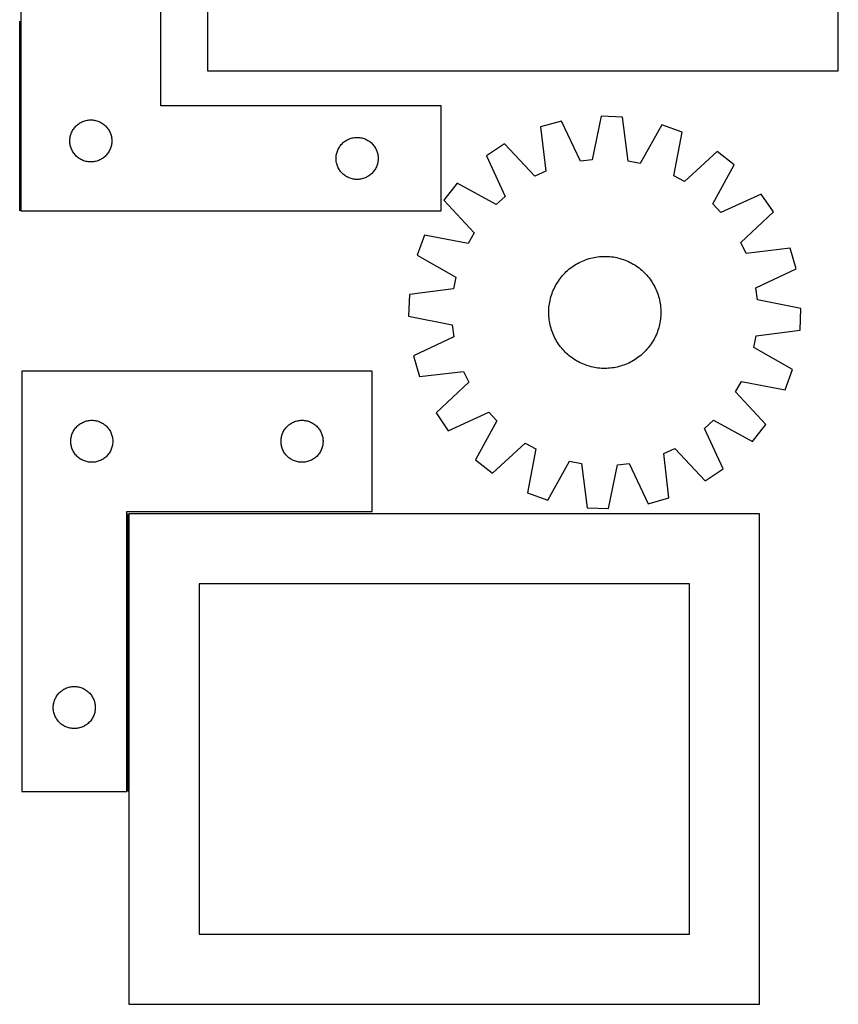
# Model space of a CAD drawing. Header units: millimetres. Extents: x 7 to 1493, y 7 to 2993.
# Tile 3 of 18: x 909 to 1493, y 7 to 709. Entities that reach past the tile are written whole.
import ezdxf

# ---------------------------------------------------------------- set-up
doc = ezdxf.new("R2010")
doc.units = ezdxf.units.MM
doc.layers.add('COMMON', color=5, linetype='CONTINUOUS', true_color=0x0000ff)
doc.layers.add('CUT', color=7, linetype='CONTINUOUS', true_color=0x000000)

msp = doc.modelspace()

# ---------------------------------------------------------------- linework, layer by layer
at = {"layer": 'COMMON'}
for p, q in [((908.774769, 572.673431), (908.774769, 708.049512)), ((985.974295, 356.536283), (985.974295, 158.303612))]:
    msp.add_line(p, q, dxfattribs=at)
at = {"layer": 'CUT'}
for p, q in [((1042.879264, 1022.568006), (1042.879264, 672.568006)), ((1492.879264, 672.568006), (1492.879264, 1022.568006)), ((909.524769, 822.673431), (909.524769, 572.673431)), ((1009.524769, 647.673431), (1009.524769, 822.673431)), ((1042.879264, 672.568006), (1492.879264, 672.568006)), ((1209.524769, 647.673431), (1009.524769, 647.673431)), ((1209.524769, 572.673431), (1209.524769, 647.673431)), ((1323.613723, 640.275747), (1317.348903, 609.13531)), ((1338.989842, 639.723004), (1323.613723, 640.275747)), ((1343.0025, 608.213111), (1338.989842, 639.723004)), ((947.762972, 631.982573), (948.25779, 632.575712)), ((948.25779, 632.575712), (948.782486, 633.142593)), ((948.782486, 633.142593), (949.335669, 633.681711)), ((949.335669, 633.681711), (949.915871, 634.191637)), ((949.915871, 634.191637), (950.521554, 634.671019)), ((950.521554, 634.671019), (951.151113, 635.118586)), ((951.151113, 635.118586), (951.802877, 635.53315)), ((951.802877, 635.53315), (952.475118, 635.913613)), ((952.475118, 635.913613), (953.166053, 636.258964)), ((953.166053, 636.258964), (953.87385, 636.56829)), ((953.87385, 636.56829), (954.596633, 636.840769)), ((954.596633, 636.840769), (955.332484, 637.075679)), ((955.332484, 637.075679), (956.079453, 637.272396)), ((956.079453, 637.272396), (956.835557, 637.4304)), ((956.835557, 637.4304), (957.598793, 637.549271)), ((957.598793, 637.549271), (958.367137, 637.628693)), ((958.367137, 637.628693), (959.13855, 637.668458)), ((959.13855, 637.668458), (959.910987, 637.668458)), ((959.910987, 637.668458), (960.682401, 637.628693)), ((960.682401, 637.628693), (961.450744, 637.549271)), ((961.450744, 637.549271), (962.21398, 637.4304)), ((962.21398, 637.4304), (962.970085, 637.272396)), ((962.970085, 637.272396), (963.717053, 637.075679)), ((963.717053, 637.075679), (964.452904, 636.840769)), ((964.452904, 636.840769), (965.175687, 636.56829)), ((965.175687, 636.56829), (965.883485, 636.258964)), ((965.883485, 636.258964), (966.57442, 635.913613)), ((966.57442, 635.913613), (967.246661, 635.53315)), ((967.246661, 635.53315), (967.898425, 635.118586)), ((967.898425, 635.118586), (968.527983, 634.671019)), ((968.527983, 634.671019), (969.133666, 634.191637)), ((969.133666, 634.191637), (969.713869, 633.681711)), ((969.713869, 633.681711), (970.267052, 633.142593)), ((970.267052, 633.142593), (970.791748, 632.575712)), ((970.791748, 632.575712), (971.286566, 631.982573)), ((1295.284046, 636.826802), (1280.489681, 632.60101)), ((1280.489681, 632.60101), (1284.154407, 601.048759)), ((1308.837403, 608.099093), (1295.284046, 636.826802)), ((1366.998748, 634.248793), (1351.417626, 606.568414)), ((1381.451499, 628.971622), (1366.998748, 634.248793)), ((944.70345, 624.981789), (944.841933, 625.741712)), ((944.841933, 625.741712), (945.019353, 626.493497)), ((945.019353, 626.493497), (945.235238, 627.235153)), ((945.235238, 627.235153), (945.489016, 627.964712)), ((945.489016, 627.964712), (945.780015, 628.680239)), ((945.780015, 628.680239), (946.107462, 629.379837)), ((946.107462, 629.379837), (946.47049, 630.061652)), ((946.47049, 630.061652), (946.868135, 630.723873)), ((946.868135, 630.723873), (947.299344, 631.364747)), ((947.299344, 631.364747), (947.762972, 631.982573)), ((971.286566, 631.982573), (971.750194, 631.364747)), ((971.750194, 631.364747), (972.181402, 630.723873)), ((972.181402, 630.723873), (972.579047, 630.061652)), ((972.579047, 630.061652), (972.942075, 629.379837)), ((972.942075, 629.379837), (973.269522, 628.680239)), ((973.269522, 628.680239), (973.560521, 627.964712)), ((973.560521, 627.964712), (973.814299, 627.235153)), ((973.814299, 627.235153), (974.030185, 626.493497)), ((974.030185, 626.493497), (974.207604, 625.741712)), ((974.207604, 625.741712), (974.346087, 624.981789)), ((1375.530671, 597.763953), (1381.451499, 628.971622)), ((944.524769, 622.673431), (944.544657, 623.445612)), ((944.544657, 621.901249), (944.524769, 622.673431)), ((944.544657, 623.445612), (944.604271, 624.215745)), ((944.604271, 621.131116), (944.544657, 621.901249)), ((944.604271, 624.215745), (944.70345, 624.981789)), ((944.70345, 620.365072), (944.604271, 621.131116)), ((944.841933, 619.60515), (944.70345, 620.365072)), ((945.019353, 618.853364), (944.841933, 619.60515)), ((945.235238, 618.111708), (945.019353, 618.853364)), ((974.030185, 618.853364), (973.814299, 618.111708)), ((974.207604, 619.60515), (974.030185, 618.853364)), ((974.346087, 620.365072), (974.207604, 619.60515)), ((974.346087, 624.981789), (974.445267, 624.215745)), ((974.445267, 621.131116), (974.346087, 620.365072)), ((974.445267, 624.215745), (974.50488, 623.445612)), ((974.50488, 621.901249), (974.445267, 621.131116)), ((974.50488, 623.445612), (974.524769, 622.673431)), ((974.524769, 622.673431), (974.50488, 621.901249)), ((1136.868135, 618.223873), (1137.299344, 618.864747)), ((1137.299344, 618.864747), (1137.762972, 619.482573)), ((1137.762972, 619.482573), (1138.25779, 620.075712)), ((1138.25779, 620.075712), (1138.782486, 620.642593)), ((1138.782486, 620.642593), (1139.335669, 621.181711)), ((1139.335669, 621.181711), (1139.915871, 621.691637)), ((1139.915871, 621.691637), (1140.521554, 622.171019)), ((1140.521554, 622.171019), (1141.151113, 622.618586)), ((1141.151113, 622.618586), (1141.802877, 623.03315)), ((1141.802877, 623.03315), (1142.475118, 623.413613)), ((1142.475118, 623.413613), (1143.166053, 623.758964)), ((1143.166053, 623.758964), (1143.87385, 624.06829)), ((1143.87385, 624.06829), (1144.596633, 624.340769)), ((1144.596633, 624.340769), (1145.332484, 624.575679)), ((1145.332484, 624.575679), (1146.079453, 624.772396)), ((1146.079453, 624.772396), (1146.835557, 624.9304)), ((1146.835557, 624.9304), (1147.598793, 625.049271)), ((1147.598793, 625.049271), (1148.367137, 625.128693)), ((1148.367137, 625.128693), (1149.13855, 625.168458)), ((1149.13855, 625.168458), (1149.910987, 625.168458)), ((1149.910987, 625.168458), (1150.682401, 625.128693)), ((1150.682401, 625.128693), (1151.450744, 625.049271)), ((1151.450744, 625.049271), (1152.21398, 624.9304)), ((1152.21398, 624.9304), (1152.970085, 624.772396)), ((1152.970085, 624.772396), (1153.717053, 624.575679)), ((1153.717053, 624.575679), (1154.452904, 624.340769)), ((1154.452904, 624.340769), (1155.175687, 624.06829)), ((1155.175687, 624.06829), (1155.883485, 623.758964)), ((1155.883485, 623.758964), (1156.57442, 623.413613)), ((1156.57442, 623.413613), (1157.246661, 623.03315)), ((1157.246661, 623.03315), (1157.898425, 622.618586)), ((1157.898425, 622.618586), (1158.527983, 622.171019)), ((1158.527983, 622.171019), (1159.133666, 621.691637)), ((1159.133666, 621.691637), (1159.713869, 621.181711)), ((1159.713869, 621.181711), (1160.267052, 620.642593)), ((1160.267052, 620.642593), (1160.791748, 620.075712)), ((1160.791748, 620.075712), (1161.286566, 619.482573)), ((1161.286566, 619.482573), (1161.750194, 618.864747)), ((1161.750194, 618.864747), (1162.181402, 618.223873)), ((1254.61234, 620.566517), (1241.847904, 611.97584)), ((1276.379698, 597.43306), (1254.61234, 620.566517)), ((945.489016, 617.382149), (945.235238, 618.111708)), ((945.780015, 616.666622), (945.489016, 617.382149)), ((946.107462, 615.967024), (945.780015, 616.666622)), ((946.47049, 615.28521), (946.107462, 615.967024)), ((946.868135, 614.622988), (946.47049, 615.28521)), ((947.299344, 613.982114), (946.868135, 614.622988)), ((947.762972, 613.364288), (947.299344, 613.982114)), ((948.25779, 612.771149), (947.762972, 613.364288)), ((948.782486, 612.204268), (948.25779, 612.771149)), ((949.335669, 611.66515), (948.782486, 612.204268)), ((949.915871, 611.155224), (949.335669, 611.66515)), ((969.713869, 611.66515), (969.133666, 611.155224)), ((970.267052, 612.204268), (969.713869, 611.66515)), ((970.791748, 612.771149), (970.267052, 612.204268)), ((971.286566, 613.364288), (970.791748, 612.771149)), ((971.750194, 613.982114), (971.286566, 613.364288)), ((972.181402, 614.622988), (971.750194, 613.982114)), ((972.579047, 615.28521), (972.181402, 614.622988)), ((972.942075, 615.967024), (972.579047, 615.28521)), ((973.269522, 616.666622), (972.942075, 615.967024)), ((973.560521, 617.382149), (973.269522, 616.666622)), ((973.814299, 618.111708), (973.560521, 617.382149)), ((1134.544657, 610.945612), (1134.604271, 611.715745)), ((1134.604271, 611.715745), (1134.70345, 612.481789)), ((1134.70345, 612.481789), (1134.841933, 613.241712)), ((1134.841933, 613.241712), (1135.019353, 613.993497)), ((1135.019353, 613.993497), (1135.235238, 614.735153)), ((1135.235238, 614.735153), (1135.489016, 615.464712)), ((1135.489016, 615.464712), (1135.780015, 616.180239)), ((1135.780015, 616.180239), (1136.107462, 616.879837)), ((1136.107462, 616.879837), (1136.47049, 617.561652)), ((1136.47049, 617.561652), (1136.868135, 618.223873)), ((1162.181402, 618.223873), (1162.579047, 617.561652)), ((1162.579047, 617.561652), (1162.942075, 616.879837)), ((1162.942075, 616.879837), (1163.269522, 616.180239)), ((1163.269522, 616.180239), (1163.560521, 615.464712)), ((1163.560521, 615.464712), (1163.814299, 614.735153)), ((1163.814299, 614.735153), (1164.030185, 613.993497)), ((1164.030185, 613.993497), (1164.207604, 613.241712)), ((1164.207604, 613.241712), (1164.346087, 612.481789)), ((1164.346087, 612.481789), (1164.445267, 611.715745)), ((1164.445267, 611.715745), (1164.50488, 610.945612)), ((1241.847904, 611.97584), (1255.083447, 583.100329)), ((1406.397928, 615.11011), (1383.025692, 593.599336)), ((1418.512575, 605.625076), (1406.397928, 615.11011)), ((950.521554, 610.675842), (949.915871, 611.155224)), ((951.151113, 610.228275), (950.521554, 610.675842)), ((951.802877, 609.813711), (951.151113, 610.228275)), ((952.475118, 609.433249), (951.802877, 609.813711)), ((953.166053, 609.087897), (952.475118, 609.433249)), ((953.87385, 608.778571), (953.166053, 609.087897)), ((954.596633, 608.506092), (953.87385, 608.778571)), ((955.332484, 608.271182), (954.596633, 608.506092)), ((956.079453, 608.074465), (955.332484, 608.271182)), ((956.835557, 607.916461), (956.079453, 608.074465)), ((957.598793, 607.79759), (956.835557, 607.916461)), ((958.367137, 607.718168), (957.598793, 607.79759)), ((959.13855, 607.678404), (958.367137, 607.718168)), ((959.910987, 607.678404), (959.13855, 607.678404)), ((960.682401, 607.718168), (959.910987, 607.678404)), ((961.450744, 607.79759), (960.682401, 607.718168)), ((962.21398, 607.916461), (961.450744, 607.79759)), ((962.970085, 608.074465), (962.21398, 607.916461)), ((963.717053, 608.271182), (962.970085, 608.074465)), ((964.452904, 608.506092), (963.717053, 608.271182)), ((965.175687, 608.778571), (964.452904, 608.506092)), ((965.883485, 609.087897), (965.175687, 608.778571)), ((966.57442, 609.433249), (965.883485, 609.087897)), ((967.246661, 609.813711), (966.57442, 609.433249)), ((967.898425, 610.228275), (967.246661, 609.813711)), ((968.527983, 610.675842), (967.898425, 610.228275)), ((969.133666, 611.155224), (968.527983, 610.675842)), ((1134.524769, 610.173431), (1134.544657, 610.945612)), ((1134.544657, 609.401249), (1134.524769, 610.173431)), ((1134.604271, 608.631116), (1134.544657, 609.401249)), ((1134.70345, 607.865072), (1134.604271, 608.631116)), ((1134.841933, 607.10515), (1134.70345, 607.865072)), ((1135.019353, 606.353364), (1134.841933, 607.10515)), ((1135.235238, 605.611708), (1135.019353, 606.353364)), ((1135.489016, 604.882149), (1135.235238, 605.611708)), ((1135.780015, 604.166622), (1135.489016, 604.882149)), ((1163.560521, 604.882149), (1163.269522, 604.166622)), ((1163.814299, 605.611708), (1163.560521, 604.882149)), ((1164.030185, 606.353364), (1163.814299, 605.611708)), ((1164.207604, 607.10515), (1164.030185, 606.353364)), ((1164.346087, 607.865072), (1164.207604, 607.10515)), ((1164.445267, 608.631116), (1164.346087, 607.865072)), ((1164.50488, 609.401249), (1164.445267, 608.631116)), ((1164.50488, 610.945612), (1164.524769, 610.173431)), ((1164.524769, 610.173431), (1164.50488, 609.401249)), ((1317.348903, 609.13531), (1308.837403, 608.099093)), ((1351.417626, 606.568414), (1343.0025, 608.213111)), ((1403.237834, 577.774456), (1418.512575, 605.625076)), ((1136.107462, 603.467024), (1135.780015, 604.166622)), ((1136.47049, 602.78521), (1136.107462, 603.467024)), ((1136.868135, 602.122988), (1136.47049, 602.78521)), ((1137.299344, 601.482114), (1136.868135, 602.122988)), ((1137.762972, 600.864288), (1137.299344, 601.482114)), ((1138.25779, 600.271149), (1137.762972, 600.864288)), ((1138.782486, 599.704268), (1138.25779, 600.271149)), ((1139.335669, 599.16515), (1138.782486, 599.704268)), ((1139.915871, 598.655224), (1139.335669, 599.16515)), ((1140.521554, 598.175842), (1139.915871, 598.655224)), ((1141.151113, 597.728275), (1140.521554, 598.175842)), ((1141.802877, 597.313711), (1141.151113, 597.728275)), ((1142.475118, 596.933249), (1141.802877, 597.313711)), ((1157.246661, 597.313711), (1156.57442, 596.933249)), ((1157.898425, 597.728275), (1157.246661, 597.313711)), ((1158.527983, 598.175842), (1157.898425, 597.728275)), ((1159.133666, 598.655224), (1158.527983, 598.175842)), ((1159.713869, 599.16515), (1159.133666, 598.655224)), ((1160.267052, 599.704268), (1159.713869, 599.16515)), ((1160.791748, 600.271149), (1160.267052, 599.704268)), ((1161.286566, 600.864288), (1160.791748, 600.271149)), ((1161.750194, 601.482114), (1161.286566, 600.864288)), ((1162.181402, 602.122988), (1161.750194, 601.482114)), ((1162.579047, 602.78521), (1162.181402, 602.122988)), ((1162.942075, 603.467024), (1162.579047, 602.78521)), ((1163.269522, 604.166622), (1162.942075, 603.467024)), ((1284.154407, 601.048759), (1276.379698, 597.43306)), ((1383.025692, 593.599336), (1375.530671, 597.763953)), ((1143.166053, 596.587897), (1142.475118, 596.933249)), ((1143.87385, 596.278571), (1143.166053, 596.587897)), ((1144.596633, 596.006092), (1143.87385, 596.278571)), ((1145.332484, 595.771182), (1144.596633, 596.006092)), ((1146.079453, 595.574465), (1145.332484, 595.771182)), ((1146.835557, 595.416461), (1146.079453, 595.574465)), ((1147.598793, 595.29759), (1146.835557, 595.416461)), ((1148.367137, 595.218168), (1147.598793, 595.29759)), ((1149.13855, 595.178404), (1148.367137, 595.218168)), ((1149.910987, 595.178404), (1149.13855, 595.178404)), ((1150.682401, 595.218168), (1149.910987, 595.178404)), ((1151.450744, 595.29759), (1150.682401, 595.218168)), ((1152.21398, 595.416461), (1151.450744, 595.29759)), ((1152.970085, 595.574465), (1152.21398, 595.416461)), ((1153.717053, 595.771182), (1152.970085, 595.574465)), ((1154.452904, 596.006092), (1153.717053, 595.771182)), ((1155.175687, 596.278571), (1154.452904, 596.006092)), ((1155.883485, 596.587897), (1155.175687, 596.278571)), ((1156.57442, 596.933249), (1155.883485, 596.587897)), ((1220.955953, 592.533819), (1211.470919, 580.419172)), ((1248.806573, 577.259078), (1220.955953, 592.533819)), ((1437.954596, 584.733124), (1409.079085, 571.497581)), ((1446.545273, 571.968689), (1437.954596, 584.733124)), ((1211.470919, 580.419172), (1232.981692, 557.046936)), ((1255.083447, 583.100329), (1248.806573, 577.259078)), ((1409.079085, 571.497581), (1403.237834, 577.774456)), ((909.524769, 572.673431), (1209.524769, 572.673431)), ((1423.411816, 550.20133), (1446.545273, 571.968689)), ((1197.609407, 555.472743), (1192.332235, 541.019992)), ((1228.817075, 549.551916), (1197.609407, 555.472743)), ((1232.981692, 557.046936), (1228.817075, 549.551916)), ((1427.027515, 542.426621), (1423.411816, 550.20133)), ((1458.579766, 546.091347), (1427.027515, 542.426621)), ((1462.805558, 531.296982), (1458.579766, 546.091347)), ((1192.332235, 541.019992), (1220.012614, 525.43887)), ((1304.73423, 534.002538), (1305.803449, 534.662674)), ((1305.803449, 534.662674), (1306.892874, 535.288899)), ((1306.892874, 535.288899), (1308.001433, 535.880596)), ((1308.001433, 535.880596), (1309.12803, 536.43718)), ((1309.12803, 536.43718), (1310.271554, 536.958102)), ((1310.271554, 536.958102), (1311.430876, 537.442848)), ((1311.430876, 537.442848), (1312.604853, 537.890939)), ((1312.604853, 537.890939), (1313.792325, 538.301934)), ((1313.792325, 538.301934), (1314.992121, 538.675427)), ((1314.992121, 538.675427), (1316.203056, 539.011049)), ((1316.203056, 539.011049), (1317.423936, 539.308469)), ((1317.423936, 539.308469), (1318.653556, 539.567394)), ((1318.653556, 539.567394), (1319.890702, 539.787567)), ((1319.890702, 539.787567), (1321.134153, 539.968773)), ((1321.134153, 539.968773), (1322.382683, 540.110831)), ((1322.382683, 540.110831), (1323.635059, 540.213601)), ((1323.635059, 540.213601), (1324.890045, 540.276983)), ((1324.890045, 540.276983), (1326.146402, 540.300913)), ((1326.146402, 540.300913), (1327.402891, 540.285369)), ((1327.402891, 540.285369), (1328.658272, 540.230365)), ((1328.658272, 540.230365), (1329.911306, 540.135956)), ((1329.911306, 540.135956), (1331.160756, 540.002234)), ((1331.160756, 540.002234), (1332.405389, 539.829332)), ((1332.405389, 539.829332), (1333.643978, 539.617421)), ((1333.643978, 539.617421), (1334.875298, 539.366709)), ((1334.875298, 539.366709), (1336.098136, 539.077445)), ((1336.098136, 539.077445), (1337.311285, 538.749912)), ((1337.311285, 538.749912), (1338.513547, 538.384436)), ((1338.513547, 538.384436), (1339.703735, 537.981375)), ((1339.703735, 537.981375), (1340.880676, 537.541129)), ((1340.880676, 537.541129), (1342.043208, 537.064132)), ((1342.043208, 537.064132), (1343.190184, 536.550854)), ((1343.190184, 536.550854), (1344.320471, 536.001802)), ((1344.320471, 536.001802), (1345.432954, 535.417517)), ((1345.432954, 535.417517), (1346.526535, 534.798577)), ((1346.526535, 534.798577), (1347.600135, 534.145593)), ((1347.600135, 534.145593), (1348.652695, 533.459207)), ((1296.187338, 526.653331), (1297.029929, 527.585558)), ((1297.029929, 527.585558), (1297.901387, 528.490858)), ((1297.901387, 528.490858), (1298.80085, 529.368339)), ((1298.80085, 529.368339), (1299.727433, 530.217134)), ((1299.727433, 530.217134), (1300.680219, 531.036405)), ((1300.680219, 531.036405), (1301.658269, 531.825344)), ((1301.658269, 531.825344), (1302.660617, 532.583172)), ((1302.660617, 532.583172), (1303.686275, 533.309143)), ((1303.686275, 533.309143), (1304.73423, 534.002538)), ((1348.652695, 533.459207), (1349.683176, 532.740099)), ((1349.683176, 532.740099), (1350.69056, 531.988978)), ((1350.69056, 531.988978), (1351.673854, 531.206584)), ((1351.673854, 531.206584), (1352.632087, 530.39369)), ((1352.632087, 530.39369), (1353.564314, 529.551099)), ((1353.564314, 529.551099), (1354.469614, 528.679642)), ((1354.469614, 528.679642), (1355.347095, 527.780178)), ((1355.347095, 527.780178), (1356.195889, 526.853596)), ((1434.077849, 517.743625), (1462.805558, 531.296982)), ((1220.012614, 525.43887), (1218.367917, 517.023744)), ((1291.163511, 519.454198), (1291.782451, 520.547779)), ((1291.782451, 520.547779), (1292.435436, 521.621379)), ((1292.435436, 521.621379), (1293.121821, 522.673939)), ((1293.121821, 522.673939), (1293.840929, 523.70442)), ((1293.840929, 523.70442), (1294.592051, 524.711804)), ((1294.592051, 524.711804), (1295.374444, 525.695098)), ((1295.374444, 525.695098), (1296.187338, 526.653331)), ((1356.195889, 526.853596), (1357.015161, 525.90081)), ((1357.015161, 525.90081), (1357.8041, 524.92276)), ((1357.8041, 524.92276), (1358.561928, 523.920411)), ((1358.561928, 523.920411), (1359.287898, 522.894753)), ((1359.287898, 522.894753), (1359.981294, 521.846798)), ((1359.981294, 521.846798), (1360.64143, 520.77758)), ((1360.64143, 520.77758), (1361.267655, 519.688154)), ((1186.858024, 513.011086), (1186.305282, 497.634967)), ((1218.367917, 517.023744), (1186.858024, 513.011086)), ((1288.196593, 512.534791), (1288.599653, 513.72498)), ((1288.599653, 513.72498), (1289.039899, 514.901921)), ((1289.039899, 514.901921), (1289.516896, 516.064452)), ((1289.516896, 516.064452), (1290.030174, 517.211428)), ((1290.030174, 517.211428), (1290.579226, 518.341715)), ((1290.579226, 518.341715), (1291.163511, 519.454198)), ((1361.267655, 519.688154), (1361.859351, 518.579595)), ((1361.859351, 518.579595), (1362.415935, 517.452998)), ((1362.415935, 517.452998), (1362.936857, 516.309474)), ((1362.936857, 516.309474), (1363.421604, 515.150152)), ((1363.421604, 515.150152), (1363.869695, 513.976176)), ((1363.869695, 513.976176), (1364.28069, 512.788704)), ((1435.114066, 509.232126), (1434.077849, 517.743625)), ((1286.578794, 505.182), (1286.751696, 506.426634)), ((1286.751696, 506.426634), (1286.963607, 507.665222)), ((1286.963607, 507.665222), (1287.214319, 508.896542)), ((1287.214319, 508.896542), (1287.503584, 510.11938)), ((1287.503584, 510.11938), (1287.831116, 511.332529)), ((1287.831116, 511.332529), (1288.196593, 512.534791)), ((1364.28069, 512.788704), (1364.654183, 511.588908)), ((1364.654183, 511.588908), (1364.989805, 510.377972)), ((1364.989805, 510.377972), (1365.287225, 509.157092)), ((1365.287225, 509.157092), (1365.54615, 507.927472)), ((1365.54615, 507.927472), (1365.766323, 506.690326)), ((1365.766323, 506.690326), (1365.947528, 505.446875)), ((1466.254502, 502.967305), (1435.114066, 509.232126)), ((1286.280115, 500.167646), (1286.295659, 501.424136)), ((1286.304045, 498.911289), (1286.280115, 500.167646)), ((1286.295659, 501.424136), (1286.350663, 502.679517)), ((1286.367427, 497.656303), (1286.304045, 498.911289)), ((1286.350663, 502.679517), (1286.445073, 503.93255)), ((1286.445073, 503.93255), (1286.578794, 505.182)), ((1365.947528, 505.446875), (1366.089586, 504.198345)), ((1366.089586, 504.198345), (1366.192357, 502.945969)), ((1366.192357, 502.945969), (1366.255739, 501.690984)), ((1366.264125, 499.178137), (1366.209121, 497.922756)), ((1366.255739, 501.690984), (1366.279669, 500.434626)), ((1366.279669, 500.434626), (1366.264125, 499.178137)), ((1465.70176, 487.591187), (1466.254502, 502.967305)), ((1186.305282, 497.634967), (1217.445718, 491.370147)), ((1286.470198, 496.403927), (1286.367427, 497.656303)), ((1286.612256, 495.155398), (1286.470198, 496.403927)), ((1286.793461, 493.911946), (1286.612256, 495.155398)), ((1287.013634, 492.6748), (1286.793461, 493.911946)), ((1287.272559, 491.44518), (1287.013634, 492.6748)), ((1365.596177, 492.937051), (1365.345465, 491.70573)), ((1365.808088, 494.175639), (1365.596177, 492.937051)), ((1365.98099, 495.420272), (1365.808088, 494.175639)), ((1366.114711, 496.669722), (1365.98099, 495.420272)), ((1366.209121, 497.922756), (1366.114711, 496.669722)), ((1217.445718, 491.370147), (1218.481935, 482.858647)), ((1287.569979, 490.2243), (1287.272559, 491.44518)), ((1287.905601, 489.013365), (1287.569979, 490.2243)), ((1288.279094, 487.813569), (1287.905601, 489.013365)), ((1288.690089, 486.626097), (1288.279094, 487.813569)), ((1289.138181, 485.45212), (1288.690089, 486.626097)), ((1289.622927, 484.292798), (1289.138181, 485.45212)), ((1363.519885, 485.700352), (1363.042888, 484.53782)), ((1363.960131, 486.877293), (1363.519885, 485.700352)), ((1364.363192, 488.067482), (1363.960131, 486.877293)), ((1364.728668, 489.269744), (1364.363192, 488.067482)), ((1365.0562, 490.482892), (1364.728668, 489.269744)), ((1365.345465, 491.70573), (1365.0562, 490.482892)), ((1434.191867, 483.578528), (1465.70176, 487.591187)), ((1218.481935, 482.858647), (1189.754226, 469.30529)), ((1290.143849, 483.149274), (1289.622927, 484.292798)), ((1290.700433, 482.022677), (1290.143849, 483.149274)), ((1291.292129, 480.914119), (1290.700433, 482.022677)), ((1291.918355, 479.824693), (1291.292129, 480.914119)), ((1292.578491, 478.755475), (1291.918355, 479.824693)), ((1293.271886, 477.707519), (1292.578491, 478.755475)), ((1359.437963, 477.928333), (1358.718855, 476.897853)), ((1360.124348, 478.980893), (1359.437963, 477.928333)), ((1360.777333, 480.054493), (1360.124348, 478.980893)), ((1361.396273, 481.148075), (1360.777333, 480.054493)), ((1361.980558, 482.260558), (1361.396273, 481.148075)), ((1362.52961, 483.390845), (1361.980558, 482.260558)), ((1363.042888, 484.53782), (1362.52961, 483.390845)), ((1432.54717, 475.163403), (1434.191867, 483.578528)), ((1293.997856, 476.681862), (1293.271886, 477.707519)), ((1294.755684, 475.679513), (1293.997856, 476.681862)), ((1295.544624, 474.701463), (1294.755684, 475.679513)), ((1296.363895, 473.748677), (1295.544624, 474.701463)), ((1297.212689, 472.822095), (1296.363895, 473.748677)), ((1298.09017, 471.922631), (1297.212689, 472.822095)), ((1298.99547, 471.051173), (1298.09017, 471.922631)), ((1299.927697, 470.208582), (1298.99547, 471.051173)), ((1353.758934, 471.233934), (1352.832352, 470.385139)), ((1354.658397, 472.111414), (1353.758934, 471.233934)), ((1355.529855, 473.016714), (1354.658397, 472.111414)), ((1356.372446, 473.948941), (1355.529855, 473.016714)), ((1357.18534, 474.907174), (1356.372446, 473.948941)), ((1357.967733, 475.890468), (1357.18534, 474.907174)), ((1358.718855, 476.897853), (1357.967733, 475.890468)), ((1460.227549, 459.58228), (1432.54717, 475.163403)), ((1189.754226, 469.30529), (1193.980018, 454.510925)), ((1300.88593, 469.395689), (1299.927697, 470.208582)), ((1301.869224, 468.613295), (1300.88593, 469.395689)), ((1302.876608, 467.862173), (1301.869224, 468.613295)), ((1303.907089, 467.143065), (1302.876608, 467.862173)), ((1304.959649, 466.45668), (1303.907089, 467.143065)), ((1306.033249, 465.803695), (1304.959649, 466.45668)), ((1307.12683, 465.184755), (1306.033249, 465.803695)), ((1308.239314, 464.600471), (1307.12683, 465.184755)), ((1309.369601, 464.051418), (1308.239314, 464.600471)), ((1310.516576, 463.53814), (1309.369601, 464.051418)), ((1343.431754, 464.165093), (1342.28823, 463.644171)), ((1344.558351, 464.721677), (1343.431754, 464.165093)), ((1345.66691, 465.313373), (1344.558351, 464.721677)), ((1346.756336, 465.939599), (1345.66691, 465.313373)), ((1347.825554, 466.599735), (1346.756336, 465.939599)), ((1348.873509, 467.29313), (1347.825554, 466.599735)), ((1349.899167, 468.0191), (1348.873509, 467.29313)), ((1350.901515, 468.776929), (1349.899167, 468.0191)), ((1351.879565, 469.565868), (1350.901515, 468.776929)), ((1352.832352, 470.385139), (1351.879565, 469.565868)), ((910.224295, 458.303612), (910.224295, 158.303612)), ((1160.224295, 458.303612), (910.224295, 458.303612)), ((1160.224295, 358.303612), (1160.224295, 458.303612)), ((1193.980018, 454.510925), (1225.532269, 458.175651)), ((1225.532269, 458.175651), (1229.147968, 450.400943)), ((1311.679108, 463.061143), (1310.516576, 463.53814)), ((1312.856049, 462.620897), (1311.679108, 463.061143)), ((1314.046238, 462.217837), (1312.856049, 462.620897)), ((1315.248499, 461.85236), (1314.046238, 462.217837)), ((1316.461648, 461.524828), (1315.248499, 461.85236)), ((1317.684486, 461.235563), (1316.461648, 461.524828)), ((1318.915807, 460.984852), (1317.684486, 461.235563)), ((1320.154395, 460.77294), (1318.915807, 460.984852)), ((1321.399028, 460.600038), (1320.154395, 460.77294)), ((1322.648478, 460.466317), (1321.399028, 460.600038)), ((1323.901512, 460.371908), (1322.648478, 460.466317)), ((1325.156893, 460.316903), (1323.901512, 460.371908)), ((1326.413382, 460.301359), (1325.156893, 460.316903)), ((1327.669739, 460.325289), (1326.413382, 460.301359)), ((1328.924725, 460.388671), (1327.669739, 460.325289)), ((1330.177101, 460.491442), (1328.924725, 460.388671)), ((1331.425631, 460.6335), (1330.177101, 460.491442)), ((1332.669082, 460.814705), (1331.425631, 460.6335)), ((1333.906228, 461.034879), (1332.669082, 460.814705)), ((1335.135848, 461.293803), (1333.906228, 461.034879)), ((1336.356728, 461.591223), (1335.135848, 461.293803)), ((1337.567664, 461.926845), (1336.356728, 461.591223)), ((1338.767459, 462.300338), (1337.567664, 461.926845)), ((1339.954931, 462.711333), (1338.767459, 462.300338)), ((1341.128908, 463.159425), (1339.954931, 462.711333)), ((1342.28823, 463.644171), (1341.128908, 463.159425)), ((1454.950377, 445.129529), (1460.227549, 459.58228)), ((1229.147968, 450.400943), (1206.014511, 428.633584)), ((1419.578092, 443.555336), (1423.742709, 451.050357)), ((1423.742709, 451.050357), (1454.950377, 445.129529)), ((1441.088865, 420.183101), (1419.578092, 443.555336)), ((1206.014511, 428.633584), (1214.605188, 415.869149)), ((1214.605188, 415.869149), (1243.4807, 429.104692)), ((1243.4807, 429.104692), (1249.321951, 422.827817)), ((952.836073, 421.35789), (953.517888, 421.720918)), ((953.517888, 421.720918), (954.217486, 422.048365)), ((954.217486, 422.048365), (954.933013, 422.339364)), ((954.933013, 422.339364), (955.662572, 422.593142)), ((955.662572, 422.593142), (956.404228, 422.809028)), ((956.404228, 422.809028), (957.156014, 422.986447)), ((957.156014, 422.986447), (957.915936, 423.12493)), ((957.915936, 423.12493), (958.68198, 423.22411)), ((958.68198, 423.22411), (959.452113, 423.283723)), ((959.452113, 423.283723), (960.224295, 423.303612)), ((960.224295, 423.303612), (960.996476, 423.283723)), ((960.996476, 423.283723), (961.766609, 423.22411)), ((961.766609, 423.22411), (962.532653, 423.12493)), ((962.532653, 423.12493), (963.292575, 422.986447)), ((963.292575, 422.986447), (964.044361, 422.809028)), ((964.044361, 422.809028), (964.786017, 422.593142)), ((964.786017, 422.593142), (965.515576, 422.339364)), ((965.515576, 422.339364), (966.231103, 422.048365)), ((966.231103, 422.048365), (966.930701, 421.720918)), ((966.930701, 421.720918), (967.612516, 421.35789)), ((1102.836073, 421.35789), (1103.517888, 421.720918)), ((1103.517888, 421.720918), (1104.217486, 422.048365)), ((1104.217486, 422.048365), (1104.933013, 422.339364)), ((1104.933013, 422.339364), (1105.662572, 422.593142)), ((1105.662572, 422.593142), (1106.404228, 422.809028)), ((1106.404228, 422.809028), (1107.156014, 422.986447)), ((1107.156014, 422.986447), (1107.915936, 423.12493)), ((1107.915936, 423.12493), (1108.68198, 423.22411)), ((1108.68198, 423.22411), (1109.452113, 423.283723)), ((1109.452113, 423.283723), (1110.224295, 423.303612)), ((1110.224295, 423.303612), (1110.996476, 423.283723)), ((1110.996476, 423.283723), (1111.766609, 423.22411)), ((1111.766609, 423.22411), (1112.532653, 423.12493)), ((1112.532653, 423.12493), (1113.292575, 422.986447)), ((1113.292575, 422.986447), (1114.044361, 422.809028)), ((1114.044361, 422.809028), (1114.786017, 422.593142)), ((1114.786017, 422.593142), (1115.515576, 422.339364)), ((1115.515576, 422.339364), (1116.231103, 422.048365)), ((1116.231103, 422.048365), (1116.930701, 421.720918)), ((1116.930701, 421.720918), (1117.612516, 421.35789)), ((1249.321951, 422.827817), (1234.047209, 394.977197)), ((1397.476337, 417.501944), (1403.753212, 423.343195)), ((1403.753212, 423.343195), (1431.603832, 408.068453)), ((946.329435, 413.95453), (946.638761, 414.662328)), ((946.638761, 414.662328), (946.984113, 415.353263)), ((946.984113, 415.353263), (947.364575, 416.025504)), ((947.364575, 416.025504), (947.779139, 416.677268)), ((947.779139, 416.677268), (948.226706, 417.306826)), ((948.226706, 417.306826), (948.706088, 417.912509)), ((948.706088, 417.912509), (949.216014, 418.492712)), ((949.216014, 418.492712), (949.755132, 419.045895)), ((949.755132, 419.045895), (950.322013, 419.570591)), ((950.322013, 419.570591), (950.915152, 420.065409)), ((950.915152, 420.065409), (951.532978, 420.529037)), ((951.532978, 420.529037), (952.173852, 420.960245)), ((952.173852, 420.960245), (952.836073, 421.35789)), ((967.612516, 421.35789), (968.274737, 420.960245)), ((968.274737, 420.960245), (968.915611, 420.529037)), ((968.915611, 420.529037), (969.533437, 420.065409)), ((969.533437, 420.065409), (970.126576, 419.570591)), ((970.126576, 419.570591), (970.693457, 419.045895)), ((970.693457, 419.045895), (971.232575, 418.492712)), ((971.232575, 418.492712), (971.742501, 417.912509)), ((971.742501, 417.912509), (972.221883, 417.306826)), ((972.221883, 417.306826), (972.66945, 416.677268)), ((972.66945, 416.677268), (973.084014, 416.025504)), ((973.084014, 416.025504), (973.464476, 415.353263)), ((973.464476, 415.353263), (973.809828, 414.662328)), ((973.809828, 414.662328), (974.119154, 413.95453)), ((1096.329435, 413.95453), (1096.638761, 414.662328)), ((1096.638761, 414.662328), (1096.984113, 415.353263)), ((1096.984113, 415.353263), (1097.364575, 416.025504)), ((1097.364575, 416.025504), (1097.779139, 416.677268)), ((1097.779139, 416.677268), (1098.226706, 417.306826)), ((1098.226706, 417.306826), (1098.706088, 417.912509)), ((1098.706088, 417.912509), (1099.216014, 418.492712)), ((1099.216014, 418.492712), (1099.755132, 419.045895)), ((1099.755132, 419.045895), (1100.322013, 419.570591)), ((1100.322013, 419.570591), (1100.915152, 420.065409)), ((1100.915152, 420.065409), (1101.532978, 420.529037)), ((1101.532978, 420.529037), (1102.173852, 420.960245)), ((1102.173852, 420.960245), (1102.836073, 421.35789)), ((1117.612516, 421.35789), (1118.274737, 420.960245)), ((1118.274737, 420.960245), (1118.915611, 420.529037)), ((1118.915611, 420.529037), (1119.533437, 420.065409)), ((1119.533437, 420.065409), (1120.126576, 419.570591)), ((1120.126576, 419.570591), (1120.693457, 419.045895)), ((1120.693457, 419.045895), (1121.232575, 418.492712)), ((1121.232575, 418.492712), (1121.742501, 417.912509)), ((1121.742501, 417.912509), (1122.221883, 417.306826)), ((1122.221883, 417.306826), (1122.66945, 416.677268)), ((1122.66945, 416.677268), (1123.084014, 416.025504)), ((1123.084014, 416.025504), (1123.464476, 415.353263)), ((1123.464476, 415.353263), (1123.809828, 414.662328)), ((1123.809828, 414.662328), (1124.119154, 413.95453)), ((1410.71188, 388.626433), (1397.476337, 417.501944)), ((1431.603832, 408.068453), (1441.088865, 420.183101)), ((945.229267, 408.68983), (945.269032, 409.461244)), ((945.229267, 407.917393), (945.229267, 408.68983)), ((945.269032, 407.14598), (945.229267, 407.917393)), ((945.269032, 409.461244), (945.348454, 410.229587)), ((945.348454, 410.229587), (945.467325, 410.992823)), ((945.467325, 410.992823), (945.625329, 411.748928)), ((945.625329, 411.748928), (945.822046, 412.495896)), ((945.822046, 412.495896), (946.056956, 413.231747)), ((946.056956, 413.231747), (946.329435, 413.95453)), ((974.119154, 413.95453), (974.391633, 413.231747)), ((974.391633, 413.231747), (974.626543, 412.495896)), ((974.626543, 412.495896), (974.82326, 411.748928)), ((974.82326, 411.748928), (974.981264, 410.992823)), ((974.981264, 410.992823), (975.100135, 410.229587)), ((975.100135, 410.229587), (975.179557, 409.461244)), ((975.179557, 409.461244), (975.219322, 408.68983)), ((975.219322, 407.917393), (975.179557, 407.14598)), ((975.219322, 408.68983), (975.219322, 407.917393)), ((1095.229267, 408.68983), (1095.269032, 409.461244)), ((1095.229267, 407.917393), (1095.229267, 408.68983)), ((1095.269032, 407.14598), (1095.229267, 407.917393)), ((1095.269032, 409.461244), (1095.348454, 410.229587)), ((1095.348454, 410.229587), (1095.467325, 410.992823)), ((1095.467325, 410.992823), (1095.625329, 411.748928)), ((1095.625329, 411.748928), (1095.822046, 412.495896)), ((1095.822046, 412.495896), (1096.056956, 413.231747)), ((1096.056956, 413.231747), (1096.329435, 413.95453)), ((1124.119154, 413.95453), (1124.391633, 413.231747)), ((1124.391633, 413.231747), (1124.626543, 412.495896)), ((1124.626543, 412.495896), (1124.82326, 411.748928)), ((1124.82326, 411.748928), (1124.981264, 410.992823)), ((1124.981264, 410.992823), (1125.100135, 410.229587)), ((1125.100135, 410.229587), (1125.179557, 409.461244)), ((1125.179557, 409.461244), (1125.219322, 408.68983)), ((1125.219322, 407.917393), (1125.179557, 407.14598)), ((1125.219322, 408.68983), (1125.219322, 407.917393)), ((945.348454, 406.377636), (945.269032, 407.14598)), ((945.467325, 405.6144), (945.348454, 406.377636)), ((945.625329, 404.858296), (945.467325, 405.6144)), ((945.822046, 404.111327), (945.625329, 404.858296)), ((946.056956, 403.375476), (945.822046, 404.111327)), ((946.329435, 402.652693), (946.056956, 403.375476)), ((946.638761, 401.944896), (946.329435, 402.652693)), ((946.984113, 401.253961), (946.638761, 401.944896)), ((947.364575, 400.58172), (946.984113, 401.253961)), ((947.779139, 399.929956), (947.364575, 400.58172)), ((973.084014, 400.58172), (972.66945, 399.929956)), ((973.464476, 401.253961), (973.084014, 400.58172)), ((973.809828, 401.944896), (973.464476, 401.253961)), ((974.119154, 402.652693), (973.809828, 401.944896)), ((974.391633, 403.375476), (974.119154, 402.652693)), ((974.626543, 404.111327), (974.391633, 403.375476)), ((974.82326, 404.858296), (974.626543, 404.111327)), ((974.981264, 405.6144), (974.82326, 404.858296)), ((975.100135, 406.377636), (974.981264, 405.6144)), ((975.179557, 407.14598), (975.100135, 406.377636)), ((1095.348454, 406.377636), (1095.269032, 407.14598)), ((1095.467325, 405.6144), (1095.348454, 406.377636)), ((1095.625329, 404.858296), (1095.467325, 405.6144)), ((1095.822046, 404.111327), (1095.625329, 404.858296)), ((1096.056956, 403.375476), (1095.822046, 404.111327)), ((1096.329435, 402.652693), (1096.056956, 403.375476)), ((1096.638761, 401.944896), (1096.329435, 402.652693)), ((1096.984113, 401.253961), (1096.638761, 401.944896)), ((1097.364575, 400.58172), (1096.984113, 401.253961)), ((1097.779139, 399.929956), (1097.364575, 400.58172)), ((1123.084014, 400.58172), (1122.66945, 399.929956)), ((1123.464476, 401.253961), (1123.084014, 400.58172)), ((1123.809828, 401.944896), (1123.464476, 401.253961)), ((1124.119154, 402.652693), (1123.809828, 401.944896)), ((1124.391633, 403.375476), (1124.119154, 402.652693)), ((1124.626543, 404.111327), (1124.391633, 403.375476)), ((1124.82326, 404.858296), (1124.626543, 404.111327)), ((1124.981264, 405.6144), (1124.82326, 404.858296)), ((1125.100135, 406.377636), (1124.981264, 405.6144)), ((1125.179557, 407.14598), (1125.100135, 406.377636)), ((1246.161856, 385.492163), (1269.534092, 407.002936)), ((1269.534092, 407.002936), (1277.029113, 402.838319)), ((1277.029113, 402.838319), (1271.108285, 371.630651)), ((1368.405377, 399.553513), (1376.180086, 403.169212)), ((1376.180086, 403.169212), (1397.947445, 380.035755)), ((948.226706, 399.300398), (947.779139, 399.929956)), ((948.706088, 398.694714), (948.226706, 399.300398)), ((949.216014, 398.114512), (948.706088, 398.694714)), ((949.755132, 397.561329), (949.216014, 398.114512)), ((950.322013, 397.036633), (949.755132, 397.561329)), ((950.915152, 396.541815), (950.322013, 397.036633)), ((951.532978, 396.078187), (950.915152, 396.541815)), ((952.173852, 395.646978), (951.532978, 396.078187)), ((952.836073, 395.249333), (952.173852, 395.646978)), ((953.517888, 394.886305), (952.836073, 395.249333)), ((954.217486, 394.558858), (953.517888, 394.886305)), ((954.933013, 394.267859), (954.217486, 394.558858)), ((955.662572, 394.014081), (954.933013, 394.267859)), ((956.404228, 393.798196), (955.662572, 394.014081)), ((957.156014, 393.620776), (956.404228, 393.798196)), ((957.915936, 393.482293), (957.156014, 393.620776)), ((958.68198, 393.383114), (957.915936, 393.482293)), ((962.532653, 393.482293), (961.766609, 393.383114)), ((963.292575, 393.620776), (962.532653, 393.482293)), ((964.044361, 393.798196), (963.292575, 393.620776)), ((964.786017, 394.014081), (964.044361, 393.798196)), ((965.515576, 394.267859), (964.786017, 394.014081)), ((966.231103, 394.558858), (965.515576, 394.267859)), ((966.930701, 394.886305), (966.231103, 394.558858)), ((967.612516, 395.249333), (966.930701, 394.886305)), ((968.274737, 395.646978), (967.612516, 395.249333)), ((968.915611, 396.078187), (968.274737, 395.646978)), ((969.533437, 396.541815), (968.915611, 396.078187)), ((970.126576, 397.036633), (969.533437, 396.541815)), ((970.693457, 397.561329), (970.126576, 397.036633)), ((971.232575, 398.114512), (970.693457, 397.561329)), ((971.742501, 398.694714), (971.232575, 398.114512)), ((972.221883, 399.300398), (971.742501, 398.694714)), ((972.66945, 399.929956), (972.221883, 399.300398)), ((1098.226706, 399.300398), (1097.779139, 399.929956)), ((1098.706088, 398.694714), (1098.226706, 399.300398)), ((1099.216014, 398.114512), (1098.706088, 398.694714)), ((1099.755132, 397.561329), (1099.216014, 398.114512)), ((1100.322013, 397.036633), (1099.755132, 397.561329)), ((1100.915152, 396.541815), (1100.322013, 397.036633)), ((1101.532978, 396.078187), (1100.915152, 396.541815)), ((1102.173852, 395.646978), (1101.532978, 396.078187)), ((1102.836073, 395.249333), (1102.173852, 395.646978)), ((1103.517888, 394.886305), (1102.836073, 395.249333)), ((1104.217486, 394.558858), (1103.517888, 394.886305)), ((1104.933013, 394.267859), (1104.217486, 394.558858)), ((1105.662572, 394.014081), (1104.933013, 394.267859)), ((1106.404228, 393.798196), (1105.662572, 394.014081)), ((1107.156014, 393.620776), (1106.404228, 393.798196)), ((1107.915936, 393.482293), (1107.156014, 393.620776)), ((1108.68198, 393.383114), (1107.915936, 393.482293)), ((1112.532653, 393.482293), (1111.766609, 393.383114)), ((1113.292575, 393.620776), (1112.532653, 393.482293)), ((1114.044361, 393.798196), (1113.292575, 393.620776)), ((1114.786017, 394.014081), (1114.044361, 393.798196)), ((1115.515576, 394.267859), (1114.786017, 394.014081)), ((1116.231103, 394.558858), (1115.515576, 394.267859)), ((1116.930701, 394.886305), (1116.231103, 394.558858)), ((1117.612516, 395.249333), (1116.930701, 394.886305)), ((1118.274737, 395.646978), (1117.612516, 395.249333)), ((1118.915611, 396.078187), (1118.274737, 395.646978)), ((1119.533437, 396.541815), (1118.915611, 396.078187)), ((1120.126576, 397.036633), (1119.533437, 396.541815)), ((1120.693457, 397.561329), (1120.126576, 397.036633)), ((1121.232575, 398.114512), (1120.693457, 397.561329)), ((1121.742501, 398.694714), (1121.232575, 398.114512)), ((1122.221883, 399.300398), (1121.742501, 398.694714)), ((1122.66945, 399.929956), (1122.221883, 399.300398)), ((1234.047209, 394.977197), (1246.161856, 385.492163)), ((1285.561036, 366.353479), (1301.142158, 394.033858)), ((1301.142158, 394.033858), (1309.557284, 392.389161)), ((1372.070103, 368.001262), (1368.405377, 399.553513)), ((959.452113, 393.3235), (958.68198, 393.383114)), ((960.224295, 393.303612), (959.452113, 393.3235)), ((960.996476, 393.3235), (960.224295, 393.303612)), ((961.766609, 393.383114), (960.996476, 393.3235)), ((1109.452113, 393.3235), (1108.68198, 393.383114)), ((1110.224295, 393.303612), (1109.452113, 393.3235)), ((1110.996476, 393.3235), (1110.224295, 393.303612)), ((1111.766609, 393.383114), (1110.996476, 393.3235)), ((1309.557284, 392.389161), (1313.569943, 360.879269)), ((1328.946061, 360.326526), (1335.210882, 391.466962)), ((1335.210882, 391.466962), (1343.722381, 392.503179)), ((1343.722381, 392.503179), (1357.275738, 363.77547)), ((1397.947445, 380.035755), (1410.71188, 388.626433)), ((1271.108285, 371.630651), (1285.561036, 366.353479)), ((1357.275738, 363.77547), (1372.070103, 368.001262)), ((1313.569943, 360.879269), (1328.946061, 360.326526)), ((985.224295, 158.303612), (985.224295, 358.303612)), ((985.224295, 358.303612), (1160.224295, 358.303612)), ((1436.724296, 356.536283), (986.724296, 356.536283)), ((986.724296, 356.536283), (986.724296, 6.536283)), ((1436.724296, 6.536283), (1436.724296, 356.536283)), ((1386.724296, 306.536283), (1036.724296, 306.536283)), ((1036.724296, 306.536283), (1036.724296, 56.536283)), ((1386.724296, 56.536283), (1386.724296, 306.536283)), ((941.017888, 231.720918), (941.717486, 232.048365)), ((941.717486, 232.048365), (942.433013, 232.339364)), ((942.433013, 232.339364), (943.162572, 232.593142)), ((943.162572, 232.593142), (943.904228, 232.809028)), ((943.904228, 232.809028), (944.656014, 232.986447)), ((944.656014, 232.986447), (945.415936, 233.12493)), ((945.415936, 233.12493), (946.18198, 233.22411)), ((946.18198, 233.22411), (946.952113, 233.283723)), ((946.952113, 233.283723), (947.724295, 233.303612)), ((947.724295, 233.303612), (948.496476, 233.283723)), ((948.496476, 233.283723), (949.266609, 233.22411)), ((949.266609, 233.22411), (950.032653, 233.12493)), ((950.032653, 233.12493), (950.792575, 232.986447)), ((950.792575, 232.986447), (951.544361, 232.809028)), ((951.544361, 232.809028), (952.286017, 232.593142)), ((952.286017, 232.593142), (953.015576, 232.339364)), ((953.015576, 232.339364), (953.731103, 232.048365)), ((953.731103, 232.048365), (954.430701, 231.720918)), ((934.138761, 224.662328), (934.484113, 225.353263)), ((934.484113, 225.353263), (934.864575, 226.025504)), ((934.864575, 226.025504), (935.279139, 226.677268)), ((935.279139, 226.677268), (935.726706, 227.306826)), ((935.726706, 227.306826), (936.206088, 227.912509)), ((936.206088, 227.912509), (936.716014, 228.492712)), ((936.716014, 228.492712), (937.255132, 229.045895)), ((937.255132, 229.045895), (937.822013, 229.570591)), ((937.822013, 229.570591), (938.415152, 230.065409)), ((938.415152, 230.065409), (939.032978, 230.529037)), ((939.032978, 230.529037), (939.673852, 230.960245)), ((939.673852, 230.960245), (940.336073, 231.35789)), ((940.336073, 231.35789), (941.017888, 231.720918)), ((954.430701, 231.720918), (955.112516, 231.35789)), ((955.112516, 231.35789), (955.774737, 230.960245)), ((955.774737, 230.960245), (956.415611, 230.529037)), ((956.415611, 230.529037), (957.033437, 230.065409)), ((957.033437, 230.065409), (957.626576, 229.570591)), ((957.626576, 229.570591), (958.193457, 229.045895)), ((958.193457, 229.045895), (958.732575, 228.492712)), ((958.732575, 228.492712), (959.242501, 227.912509)), ((959.242501, 227.912509), (959.721883, 227.306826)), ((959.721883, 227.306826), (960.16945, 226.677268)), ((960.16945, 226.677268), (960.584014, 226.025504)), ((960.584014, 226.025504), (960.964476, 225.353263)), ((960.964476, 225.353263), (961.309828, 224.662328)), ((932.729267, 218.68983), (932.769032, 219.461244)), ((932.729267, 217.917393), (932.729267, 218.68983)), ((932.769032, 217.14598), (932.729267, 217.917393)), ((932.769032, 219.461244), (932.848454, 220.229587)), ((932.848454, 220.229587), (932.967325, 220.992823)), ((932.967325, 220.992823), (933.125329, 221.748928)), ((933.125329, 221.748928), (933.322046, 222.495896)), ((933.322046, 222.495896), (933.556956, 223.231747)), ((933.556956, 223.231747), (933.829435, 223.95453)), ((933.829435, 223.95453), (934.138761, 224.662328)), ((961.309828, 224.662328), (961.619154, 223.95453)), ((961.619154, 223.95453), (961.891633, 223.231747)), ((961.891633, 223.231747), (962.126543, 222.495896)), ((962.126543, 222.495896), (962.32326, 221.748928)), ((962.32326, 221.748928), (962.481264, 220.992823)), ((962.481264, 220.992823), (962.600135, 220.229587)), ((962.600135, 220.229587), (962.679557, 219.461244)), ((962.679557, 219.461244), (962.719322, 218.68983)), ((962.719322, 217.917393), (962.679557, 217.14598)), ((962.719322, 218.68983), (962.719322, 217.917393)), ((932.848454, 216.377636), (932.769032, 217.14598)), ((932.967325, 215.6144), (932.848454, 216.377636)), ((933.125329, 214.858296), (932.967325, 215.6144)), ((933.322046, 214.111327), (933.125329, 214.858296)), ((933.556956, 213.375476), (933.322046, 214.111327)), ((933.829435, 212.652693), (933.556956, 213.375476)), ((934.138761, 211.944896), (933.829435, 212.652693)), ((934.484113, 211.253961), (934.138761, 211.944896)), ((934.864575, 210.58172), (934.484113, 211.253961)), ((960.964476, 211.253961), (960.584014, 210.58172)), ((961.309828, 211.944896), (960.964476, 211.253961)), ((961.619154, 212.652693), (961.309828, 211.944896)), ((961.891633, 213.375476), (961.619154, 212.652693)), ((962.126543, 214.111327), (961.891633, 213.375476)), ((962.32326, 214.858296), (962.126543, 214.111327)), ((962.481264, 215.6144), (962.32326, 214.858296)), ((962.600135, 216.377636), (962.481264, 215.6144)), ((962.679557, 217.14598), (962.600135, 216.377636)), ((935.279139, 209.929956), (934.864575, 210.58172)), ((935.726706, 209.300398), (935.279139, 209.929956)), ((936.206088, 208.694714), (935.726706, 209.300398)), ((936.716014, 208.114512), (936.206088, 208.694714)), ((937.255132, 207.561329), (936.716014, 208.114512)), ((937.822013, 207.036633), (937.255132, 207.561329)), ((938.415152, 206.541815), (937.822013, 207.036633)), ((939.032978, 206.078187), (938.415152, 206.541815)), ((939.673852, 205.646978), (939.032978, 206.078187)), ((940.336073, 205.249333), (939.673852, 205.646978)), ((941.017888, 204.886305), (940.336073, 205.249333)), ((941.717486, 204.558858), (941.017888, 204.886305)), ((942.433013, 204.267859), (941.717486, 204.558858)), ((943.162572, 204.014081), (942.433013, 204.267859)), ((943.904228, 203.798196), (943.162572, 204.014081)), ((944.656014, 203.620776), (943.904228, 203.798196)), ((951.544361, 203.798196), (950.792575, 203.620776)), ((952.286017, 204.014081), (951.544361, 203.798196)), ((953.015576, 204.267859), (952.286017, 204.014081)), ((953.731103, 204.558858), (953.015576, 204.267859)), ((954.430701, 204.886305), (953.731103, 204.558858)), ((955.112516, 205.249333), (954.430701, 204.886305)), ((955.774737, 205.646978), (955.112516, 205.249333)), ((956.415611, 206.078187), (955.774737, 205.646978)), ((957.033437, 206.541815), (956.415611, 206.078187)), ((957.626576, 207.036633), (957.033437, 206.541815)), ((958.193457, 207.561329), (957.626576, 207.036633)), ((958.732575, 208.114512), (958.193457, 207.561329)), ((959.242501, 208.694714), (958.732575, 208.114512)), ((959.721883, 209.300398), (959.242501, 208.694714)), ((960.16945, 209.929956), (959.721883, 209.300398)), ((960.584014, 210.58172), (960.16945, 209.929956)), ((945.415936, 203.482293), (944.656014, 203.620776)), ((946.18198, 203.383114), (945.415936, 203.482293)), ((946.952113, 203.3235), (946.18198, 203.383114)), ((947.724295, 203.303612), (946.952113, 203.3235)), ((948.496476, 203.3235), (947.724295, 203.303612)), ((949.266609, 203.383114), (948.496476, 203.3235)), ((950.032653, 203.482293), (949.266609, 203.383114)), ((950.792575, 203.620776), (950.032653, 203.482293)), ((910.224295, 158.303612), (985.224295, 158.303612)), ((1036.724296, 56.536283), (1386.724296, 56.536283)), ((986.724296, 6.536283), (1436.724296, 6.536283))]:
    msp.add_line(p, q, dxfattribs=at)

doc.saveas('drawing.dxf')
